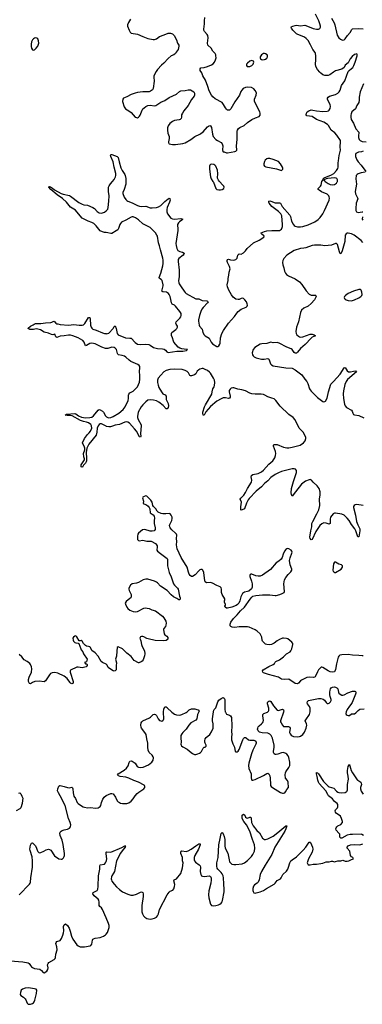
# Model space of a CAD drawing. Header units: inches. Extents: x 1305449 to 1407403, y 744709 to 841554.
# Tile 3 of 114: x 1318368 to 1324835, y 754484 to 773050. Entities that reach past the tile are written whole.
import ezdxf

# ---------------------------------------------------------------- set-up
doc = ezdxf.new("R2010")
doc.units = ezdxf.units.IN
doc.header["$MEASUREMENT"] = 0
for name, color, linetype in [('B3715', 7, 'Continuous'), ('B3716', 7, 'Continuous'), ('B3717', 7, 'Continuous'), ('B3725', 7, 'Continuous'), ('B3726', 7, 'Continuous'), ('B3727', 7, 'Continuous')]:
    doc.layers.add(name, color=color, linetype=linetype)

msp = doc.modelspace()

# ---------------------------------------------------------------- linework, layer by layer
at = {"layer": 'B3715', "color": 6}
for points, elevation in [([(1318361, 756550), (1318551, 756749), (1318566, 756770), (1318573, 756790), (1318579, 756870), (1318611, 757070), (1318611, 757190), (1318603, 757263), (1318565, 757385), (1318562, 757410), (1318572, 757488), (1318590, 757523), (1318610, 757528), (1318630, 757513), (1318665, 757470), (1318685, 757430), (1318697, 757390), (1318710, 757366), (1318730, 757348), (1318750, 757343), (1318770, 757346), (1318825, 757370), (1318870, 757399), (1318910, 757408), (1318930, 757406), (1318955, 757390), (1319027, 757287), (1319110, 757230), (1319150, 757220), (1319170, 757224), (1319195, 757245), (1319210, 757270), (1319215, 757290), (1319216, 757330), (1319190, 757499), (1319170, 757581), (1319131, 757670), (1319128, 757712), (1319135, 757730), (1319150, 757750), (1319170, 757761), (1319205, 757775), (1319270, 757786), (1319310, 757808), (1319328, 757832), (1319333, 757870), (1319324, 757910), (1319288, 757988), (1319224, 758230), (1319135, 758415), (1319098, 758470), (1319080, 758510), (1319089, 758550), (1319110, 758596), (1319124, 758610), (1319130, 758613), (1319210, 758593), (1319270, 758570), (1319310, 758569), (1319350, 758579), (1319368, 758568), (1319373, 758550), (1319375, 758470), (1319390, 758410), (1319422, 758362), (1319454, 758290), (1319470, 758270), (1319495, 758250), (1319564, 758210), (1319590, 758200), (1319648, 758192), (1319714, 758194), (1319790, 758180), (1319850, 758190), (1319885, 758215), (1319897, 758230), (1319913, 758287), (1319938, 758350), (1319962, 758390), (1320000, 758419)], 1100), ([(1318350, 758468), (1318370, 758473), (1318390, 758450), (1318411, 758411), (1318425, 758370), (1318424, 758330), (1318414, 758270), (1318390, 758190), (1318369, 758170), (1318300, 758130)], 1100), ([(1320000, 757322), (1319999, 757330), (1320000, 757339)], 1000), ([(1320000, 756113), (1319931, 756271), (1319910, 756301), (1319879, 756330), (1319867, 756350), (1319869, 756410), (1319861, 756450), (1319847, 756470), (1319772, 756530), (1319749, 756570), (1319755, 756590), (1319819, 756621), (1319830, 756631), (1319843, 756657), (1319852, 756708), (1319856, 756910), (1319883, 757030), (1319878, 757090), (1319888, 757112), (1319968, 757130), (1319990, 757154), (1320000, 757179)], 1000), ([(1318190, 755307), (1318430, 755285), (1318530, 755269), (1318550, 755254), (1318570, 755217), (1318590, 755193), (1318610, 755178), (1318650, 755162), (1318750, 755147), (1318783, 755123), (1318810, 755085), (1318830, 755076), (1318883, 755110), (1318902, 755138), (1318908, 755170), (1318894, 755230), (1318903, 755257), (1318916, 755270), (1319018, 755330), (1319036, 755350), (1319043, 755370), (1319048, 755430), (1319075, 755510), (1319070, 755570), (1319053, 755630), (1319054, 755650), (1319072, 755668), (1319130, 755688), (1319156, 755724), (1319185, 755790), (1319196, 755830), (1319200, 755870), (1319196, 755950), (1319210, 755986), (1319230, 756002), (1319270, 755970), (1319301, 755921), (1319322, 755862), (1319348, 755770), (1319374, 755714), (1319450, 755605), (1319470, 755587), (1319510, 755569), (1319590, 755565), (1319696, 755584), (1319710, 755593), (1319730, 755619), (1319745, 755695), (1319750, 755710), (1319760, 755720), (1319790, 755730), (1319890, 755746), (1319950, 755768), (1319990, 755796), (1320000, 755808)], 1000)]:
    msp.add_lwpolyline(points, dxfattribs=dict(at, elevation=elevation))
at = {"layer": 'B3715', "color": 6, "elevation": 1000}
msp.add_lwpolyline([(1318534, 754794), (1318470, 754790), (1318423, 754770), (1318399, 754750), (1318381, 754710), (1318377, 754670), (1318389, 754650), (1318438, 754618), (1318469, 754589), (1318483, 754570), (1318510, 754508), (1318530, 754490), (1318550, 754484), (1318570, 754486), (1318610, 754498), (1318628, 754512), (1318641, 754530), (1318655, 754565), (1318688, 754690), (1318690, 754750), (1318678, 754770), (1318650, 754779)], close=True, dxfattribs=at)
at = {"layer": 'B3716', "color": 6}
for points, elevation in [([(1320000, 769035), (1319970, 769035), (1319930, 769047), (1319890, 769071), (1319810, 769166), (1319767, 769207), (1319730, 769227), (1319661, 769250), (1319570, 769294), (1319550, 769308), (1319509, 769350), (1319419, 769459), (1319330, 769517), (1319250, 769612), (1319177, 769677), (1319075, 769750), (1318955, 769850), (1318919, 769890), (1318921, 769899), (1318930, 769905), (1318937, 769897), (1318950, 769896), (1318990, 769871), (1319023, 769843), (1319150, 769775), (1319190, 769760), (1319310, 769732), (1319330, 769723), (1319486, 769606), (1319550, 769569), (1319580, 769560), (1319650, 769550), (1319750, 769511), (1319778, 769490), (1319830, 769432), (1319870, 769407), (1319910, 769403), (1319970, 769423), (1320000, 769445)], 1000), ([(1320000, 766852), (1319990, 766852), (1319918, 766878), (1319790, 766938), (1319730, 766951), (1319690, 766945), (1319630, 766905), (1319610, 766902), (1319586, 766970), (1319561, 767001), (1319471, 767051), (1319372, 767092), (1319330, 767101), (1319290, 767104), (1319210, 767086), (1319130, 767081), (1319070, 767059), (1319053, 767073), (1319030, 767122), (1318991, 767109), (1318970, 767113), (1318910, 767142), (1318830, 767160), (1318759, 767199), (1318710, 767217), (1318682, 767218), (1318627, 767207), (1318569, 767209), (1318558, 767210), (1318530, 767228), (1318530, 767234), (1318575, 767270), (1318624, 767296), (1318643, 767310), (1318670, 767320), (1318770, 767324), (1318856, 767336), (1318959, 767341), (1318976, 767344), (1319010, 767366), (1319030, 767356), (1319050, 767327), (1319070, 767315), (1319090, 767315), (1319130, 767304), (1319290, 767289), (1319390, 767300), (1319491, 767291), (1319550, 767291), (1319570, 767297), (1319600, 767320), (1319670, 767432), (1319690, 767433), (1319698, 767410), (1319707, 767290), (1319719, 767250), (1319730, 767233), (1319750, 767217), (1319815, 767195), (1319930, 767143), (1319972, 767132), (1320000, 767130)], 1000), ([(1320000, 765385), (1319910, 765431), (1319890, 765428), (1319870, 765417), (1319847, 765393), (1319829, 765351), (1319827, 765270), (1319810, 765217), (1319676, 765044), (1319638, 764970), (1319623, 764890), (1319623, 764863), (1319632, 764808), (1319631, 764731), (1319624, 764710), (1319610, 764685), (1319572, 764650), (1319552, 764610), (1319545, 764610), (1319530, 764621), (1319526, 764630), (1319530, 764656), (1319590, 764750), (1319590, 764770), (1319578, 764810), (1319574, 764870), (1319599, 764941), (1319600, 764970), (1319584, 765010), (1319560, 765050), (1319557, 765070), (1319590, 765155), (1319650, 765229), (1319682, 765258), (1319708, 765292), (1319728, 765350), (1319725, 765390), (1319710, 765420), (1319670, 765450), (1319630, 765464), (1319570, 765472), (1319517, 765490), (1319360, 765580), (1319330, 765587), (1319265, 765585), (1319229, 765590), (1319250, 765611), (1319410, 765622), (1319430, 765617), (1319481, 765581), (1319534, 765554), (1319610, 765541), (1319693, 765547), (1319730, 765557), (1319761, 765579), (1319850, 765685), (1319870, 765698), (1319890, 765695), (1319930, 765670), (1319950, 765649), (1319990, 765578), (1320000, 765569)], 1000), ([(1320000, 760896), (1319998, 760898), (1319929, 760929), (1319904, 760950), (1319850, 761050), (1319790, 761110), (1319730, 761157), (1319702, 761210), (1319690, 761224), (1319670, 761234), (1319630, 761239), (1319610, 761253), (1319571, 761290), (1319550, 761333), (1319530, 761343), (1319510, 761337), (1319490, 761338), (1319450, 761412), (1319430, 761430), (1319410, 761427), (1319387, 761410), (1319371, 761390), (1319376, 761350), (1319387, 761330), (1319410, 761307), (1319430, 761300), (1319475, 761295), (1319486, 761286), (1319520, 761190), (1319530, 761168), (1319558, 761130), (1319568, 761110), (1319571, 761090), (1319644, 760990), (1319630, 760939), (1319589, 760930), (1319610, 760907), (1319630, 760905), (1319639, 760890), (1319641, 760870), (1319623, 760850), (1319550, 760831), (1319510, 760833), (1319470, 760843), (1319450, 760842), (1319330, 760788), (1319319, 760770), (1319320, 760750), (1319379, 760570), (1319377, 760550), (1319370, 760536), (1319350, 760530), (1319330, 760539), (1319320, 760550), (1319280, 760610), (1319262, 760630), (1319205, 760670), (1319090, 760728), (1319030, 760739), (1318984, 760736), (1318950, 760720), (1318930, 760700), (1318854, 760586), (1318832, 760568), (1318736, 760576), (1318652, 760572), (1318610, 760555), (1318570, 760527), (1318551, 760531), (1318536, 760570), (1318535, 760610), (1318546, 760650), (1318591, 760750), (1318599, 760810), (1318589, 760850), (1318571, 760890), (1318557, 760910), (1318510, 760950), (1318450, 760980), (1318410, 761034), (1318359, 761079)], 1100)]:
    msp.add_lwpolyline(points, dxfattribs=dict(at, elevation=elevation))
at = {"layer": 'B3717', "color": 6, "elevation": 1100}
msp.add_lwpolyline([(1318670, 772707), (1318650, 772703), (1318630, 772691), (1318612, 772670), (1318591, 772630), (1318583, 772590), (1318584, 772544), (1318590, 772510), (1318610, 772483), (1318630, 772475), (1318650, 772482), (1318682, 772510), (1318710, 772550), (1318725, 772590), (1318727, 772610), (1318726, 772650), (1318720, 772670), (1318708, 772688), (1318690, 772701)], close=True, dxfattribs=at)
at = {"layer": 'B3725', "color": 6}
for points, elevation in [([(1320000, 758419), (1320000, 758420), (1320090, 758458), (1320110, 758461), (1320132, 758452), (1320174, 758390), (1320210, 758323), (1320230, 758301), (1320250, 758287), (1320270, 758279), (1320310, 758271), (1320390, 758272), (1320430, 758284), (1320470, 758312), (1320510, 758361), (1320545, 758415), (1320583, 758457), (1320616, 758484), (1320710, 758547), (1320729, 758570), (1320732, 758590), (1320725, 758610), (1320717, 758617), (1320610, 758675), (1320525, 758705), (1320429, 758750), (1320370, 758766), (1320263, 758783), (1320233, 758793), (1320213, 758810), (1320229, 758830), (1320341, 758899), (1320385, 758935), (1320418, 758982), (1320436, 759044), (1320450, 759070), (1320470, 759074), (1320490, 759070), (1320510, 759059), (1320549, 759029), (1320588, 758968), (1320610, 758954), (1320650, 758948), (1320702, 758958), (1320799, 759001), (1320862, 759050), (1320887, 759090), (1320895, 759130), (1320890, 759153), (1320870, 759182), (1320815, 759235), (1320795, 759275), (1320786, 759330), (1320785, 759410), (1320766, 759490), (1320755, 759570), (1320732, 759610), (1320669, 759689), (1320660, 759710), (1320657, 759750), (1320664, 759790), (1320675, 759810), (1320694, 759830), (1320817, 759883), (1320840, 759900), (1320890, 759950), (1320910, 759955), (1320930, 759948), (1320948, 759930), (1320979, 759870), (1321010, 759838), (1321030, 759828), (1321050, 759825), (1321070, 759833), (1321084, 759850), (1321091, 759869), (1321082, 759990), (1321083, 760000)], 1100), ([(1321232, 760000), (1321243, 759990), (1321290, 759957), (1321330, 759941), (1321390, 759937), (1321430, 759947), (1321512, 759988), (1321528, 760000)], 1100), ([(1321750, 760000), (1321726, 759950), (1321713, 759867), (1321695, 759845), (1321600, 759790), (1321558, 759750), (1321510, 759674), (1321448, 759610), (1321430, 759583), (1321412, 759550), (1321407, 759510), (1321416, 759430), (1321410, 759390), (1321413, 759370), (1321421, 759361), (1321450, 759339), (1321530, 759298), (1321604, 759230), (1321630, 759212), (1321670, 759197), (1321690, 759196), (1321730, 759205), (1321762, 759218), (1321781, 759230), (1321797, 759250), (1321830, 759316), (1321850, 759330), (1321870, 759336), (1321886, 759350), (1321889, 759370), (1321868, 759408), (1321862, 759430), (1321861, 759450), (1321870, 759490), (1321890, 759518), (1321955, 759570), (1321990, 759622), (1322017, 759690), (1322020, 759770), (1322007, 759830), (1322006, 759866), (1322028, 760000)], 1100), ([(1322248, 760000), (1322250, 759990), (1322270, 759957), (1322330, 759938), (1322346, 759926), (1322369, 759890), (1322371, 759730), (1322363, 759630), (1322373, 759570), (1322366, 759530), (1322367, 759490), (1322369, 759470), (1322394, 759394), (1322422, 759330), (1322434, 759254), (1322450, 759242), (1322470, 759245), (1322490, 759260), (1322510, 759288), (1322578, 759470), (1322590, 759494), (1322610, 759514), (1322630, 759516), (1322643, 759510), (1322689, 759469), (1322710, 759462), (1322790, 759465), (1322813, 759453), (1322829, 759430), (1322829, 759410), (1322823, 759390), (1322770, 759276), (1322745, 759210), (1322694, 759030), (1322688, 758990), (1322692, 758930), (1322737, 758830), (1322735, 758755), (1322742, 758722), (1322751, 758711), (1322770, 758712), (1322810, 758726), (1322970, 758799), (1323030, 758838), (1323050, 758842), (1323070, 758829), (1323088, 758790), (1323094, 758750), (1323102, 758630), (1323105, 758610), (1323116, 758590), (1323139, 758570), (1323290, 758481), (1323330, 758466), (1323350, 758464), (1323370, 758474), (1323384, 758490), (1323410, 758537), (1323441, 758570), (1323434, 758674), (1323422, 758702), (1323388, 758748), (1323377, 758810), (1323385, 758850), (1323394, 758870), (1323450, 758950), (1323464, 758990), (1323465, 759050), (1323450, 759136), (1323433, 759170), (1323410, 759200), (1323390, 759215), (1323350, 759230), (1323310, 759229), (1323238, 759202), (1323210, 759196), (1323190, 759197), (1323168, 759208), (1323157, 759230), (1323156, 759250), (1323170, 759330), (1323171, 759371), (1323140, 759500), (1323115, 759550), (1323090, 759576), (1323050, 759595), (1322943, 759603), (1322895, 759615), (1322870, 759638), (1322858, 759670), (1322860, 759690), (1322870, 759714), (1322887, 759733), (1322935, 759770), (1322953, 759790), (1322963, 759810), (1322967, 759833), (1322958, 759922), (1322960, 759950), (1322974, 759966), (1323046, 759994), (1323052, 760000)], 1100), ([(1323350, 760000), (1323347, 759990), (1323292, 759830), (1323293, 759810), (1323302, 759790), (1323327, 759747), (1323350, 759725), (1323370, 759720), (1323442, 759722), (1323466, 759710), (1323470, 759690), (1323460, 759610), (1323470, 759582), (1323490, 759557), (1323510, 759545), (1323536, 759536), (1323610, 759527), (1323648, 759532), (1323670, 759541), (1323709, 759570), (1323742, 759618), (1323774, 759690), (1323785, 759750), (1323782, 759770), (1323759, 759830), (1323767, 759850), (1323838, 759950), (1323850, 760000)], 1100), ([(1324530, 760000), (1324526, 759970), (1324531, 759950), (1324550, 759936), (1324570, 759932), (1324590, 759933), (1324630, 759963), (1324690, 759964), (1324710, 759978), (1324730, 760000)], 1100), ([(1324854, 757670), (1324826, 757686), (1324810, 757690), (1324650, 757689), (1324607, 757687), (1324550, 757676), (1324450, 757617), (1324430, 757615), (1324421, 757621), (1324413, 757633), (1324409, 757690), (1324394, 757714), (1324340, 757770), (1324335, 757790), (1324340, 757810), (1324352, 757830), (1324372, 757848), (1324430, 757875), (1324459, 757910), (1324463, 757930), (1324442, 757990), (1324420, 758030), (1324400, 758050), (1324350, 758082), (1324329, 758110), (1324325, 758130), (1324329, 758150), (1324367, 758190), (1324374, 758206), (1324373, 758250), (1324362, 758270), (1324310, 758310), (1324270, 758356), (1324198, 758418), (1324182, 758442), (1324149, 758510), (1324021, 758650), (1324009, 758670), (1323996, 758710), (1323983, 758783), (1323968, 758832), (1323970, 758856), (1323990, 758848), (1324010, 758829), (1324103, 758683), (1324190, 758598), (1324210, 758586), (1324299, 758559), (1324350, 758503), (1324370, 758487), (1324390, 758479), (1324448, 758472), (1324510, 758481), (1324530, 758489), (1324540, 758500), (1324549, 758511), (1324554, 758530), (1324557, 758630), (1324574, 758730), (1324568, 758788), (1324553, 758850), (1324552, 758890), (1324570, 758966), (1324590, 759008), (1324602, 758982), (1324625, 758890), (1324647, 758847), (1324739, 758719), (1324750, 758708), (1324790, 758688), (1324809, 758670), (1324816, 758656), (1324820, 758630), (1324799, 758570), (1324798, 758550), (1324810, 758504), (1324850, 758444)], 1000), ([(1320000, 757339), (1320002, 757350), (1320010, 757361), (1320090, 757354), (1320296, 757444), (1320350, 757474), (1320370, 757470), (1320361, 757459), (1320360, 757450), (1320301, 757379), (1320268, 757332), (1320196, 757190), (1320155, 756990), (1320142, 756958), (1320110, 756910), (1320104, 756890), (1320098, 756850), (1320101, 756830), (1320110, 756809), (1320151, 756750), (1320197, 756697), (1320250, 756648), (1320310, 756606), (1320410, 756562), (1320465, 756545), (1320510, 756544), (1320570, 756560), (1320650, 756601), (1320670, 756606), (1320690, 756592), (1320699, 756570), (1320702, 756518), (1320676, 756350), (1320671, 756290), (1320676, 756230), (1320685, 756190), (1320706, 756150), (1320730, 756126), (1320770, 756104), (1320830, 756091), (1320870, 756093), (1320912, 756108), (1320950, 756130), (1320970, 756155), (1320987, 756193), (1321008, 756272), (1321150, 756548), (1321190, 756600), (1321210, 756615), (1321261, 756639), (1321278, 756662), (1321293, 756707), (1321297, 756743), (1321280, 756810), (1321287, 756830), (1321330, 756853), (1321410, 756950), (1321441, 757059), (1321453, 757150), (1321441, 757190), (1321444, 757250), (1321412, 757330), (1321410, 757350), (1321417, 757370), (1321430, 757381), (1321510, 757368), (1321550, 757380), (1321602, 757410), (1321690, 757474), (1321750, 757509), (1321773, 757513), (1321775, 757490), (1321742, 757410), (1321676, 757290), (1321663, 757250), (1321661, 757210), (1321668, 757188), (1321685, 757165), (1321757, 757117), (1321776, 757095), (1321781, 757070), (1321773, 756990), (1321789, 756929), (1321801, 756910), (1321820, 756900), (1321850, 756896), (1321950, 756907), (1321970, 756895), (1321981, 756870), (1321985, 756830), (1321978, 756770), (1321939, 756621), (1321932, 756550), (1321936, 756490), (1321968, 756370), (1321990, 756347), (1322030, 756340), (1322073, 756347), (1322119, 756361), (1322147, 756373), (1322170, 756390), (1322190, 756419), (1322198, 756442), (1322227, 756607), (1322229, 756650), (1322219, 756759), (1322215, 756870), (1322207, 756910), (1322190, 756944), (1322170, 756970), (1322108, 757030), (1322094, 757054), (1322087, 757090), (1322092, 757150), (1322115, 757255), (1322118, 757370), (1322130, 757490), (1322150, 757612), (1322173, 757707), (1322190, 757724), (1322210, 757700), (1322229, 757650), (1322239, 757590), (1322240, 757470), (1322248, 757430), (1322297, 757337), (1322319, 757210), (1322330, 757172), (1322346, 757150), (1322370, 757130), (1322410, 757118), (1322450, 757119), (1322566, 757134), (1322610, 757151), (1322670, 757193), (1322744, 757270), (1322771, 757310), (1322797, 757370), (1322805, 757430), (1322801, 757490), (1322762, 757590), (1322715, 757750), (1322650, 757867), (1322596, 757930), (1322570, 757990), (1322566, 758030), (1322569, 758051), (1322590, 758067), (1322615, 758050), (1322633, 758013), (1322650, 757998), (1322670, 757996), (1322710, 758011), (1322730, 758010), (1322737, 757990), (1322745, 757910), (1322774, 757850), (1322843, 757763), (1322897, 757717), (1322950, 757618), (1322970, 757602), (1322990, 757595), (1323010, 757595), (1323054, 757606), (1323150, 757653), (1323239, 757721), (1323390, 757852), (1323410, 757850), (1323392, 757790), (1323370, 757750), (1323185, 757450), (1323129, 757310), (1323001, 757110), (1322934, 756990), (1322910, 756930), (1322887, 756830), (1322871, 756790), (1322850, 756767), (1322803, 756737), (1322782, 756710), (1322769, 756670), (1322767, 756630), (1322772, 756610), (1322790, 756589), (1322810, 756583), (1322830, 756586), (1322910, 756605), (1322970, 756628), (1323029, 756671), (1323168, 756750), (1323191, 756770), (1323230, 756819), (1323289, 756850), (1323305, 756870), (1323332, 756930), (1323403, 756997), (1323427, 757030), (1323444, 757070), (1323466, 757154), (1323487, 757190), (1323509, 757211), (1323590, 757265), (1323718, 757390), (1323771, 757450), (1323830, 757539), (1323850, 757543), (1323855, 757535), (1323896, 757450), (1323903, 757410), (1323886, 757350), (1323821, 757230), (1323806, 757190), (1323796, 757150), (1323798, 757138), (1323804, 757124), (1323815, 757115), (1323850, 757112), (1323910, 757125), (1323970, 757127), (1324050, 757137), (1324090, 757145), (1324150, 757170), (1324210, 757172), (1324250, 757183), (1324270, 757183), (1324310, 757173), (1324330, 757175), (1324370, 757189), (1324429, 757191), (1324470, 757205), (1324510, 757185), (1324550, 757183), (1324579, 757190), (1324630, 757216), (1324671, 757229), (1324655, 757250), (1324628, 757268), (1324613, 757290), (1324596, 757370), (1324551, 757430), (1324550, 757450), (1324567, 757473), (1324610, 757491), (1324690, 757496), (1324790, 757491), (1324844, 757510)], 1000), ([(1320000, 757179), (1320006, 757194), (1320014, 757230), (1320000, 757322)], 1000), ([(1320000, 755808), (1320024, 755836), (1320060, 755930), (1320057, 755970), (1320045, 756010), (1320000, 756113)], 1000)]:
    msp.add_lwpolyline(points, dxfattribs=dict(at, elevation=elevation))
at = {"layer": 'B3726', "color": 6}
for points, elevation in [([(1320000, 769445), (1320010, 769452), (1320030, 769480), (1320041, 769510), (1320054, 769630), (1320056, 769730), (1320042, 769810), (1320047, 769893), (1320060, 769920), (1320084, 769956), (1320120, 770000)], 1000), ([(1320370, 770000), (1320370, 769950), (1320339, 769850), (1320312, 769790), (1320315, 769770), (1320343, 769703), (1320370, 769659), (1320390, 769639), (1320410, 769627), (1320490, 769599), (1320590, 769547), (1320630, 769532), (1320670, 769530), (1320750, 769537), (1320830, 769504), (1320870, 769502), (1320950, 769508), (1320990, 769520), (1321031, 769549), (1321110, 769625), (1321170, 769674), (1321190, 769687), (1321200, 769680), (1321205, 769670), (1321206, 769650), (1321197, 769610), (1321154, 769506), (1321146, 769474), (1321147, 769430), (1321158, 769390), (1321224, 769310), (1321250, 769292), (1321290, 769288), (1321410, 769299), (1321430, 769298), (1321446, 769290), (1321431, 769270), (1321383, 769237), (1321363, 769217), (1321347, 769190), (1321345, 769170), (1321355, 769110), (1321354, 769074), (1321316, 768830), (1321320, 768790), (1321335, 768735), (1321356, 768696), (1321390, 768676), (1321444, 768664), (1321472, 768650), (1321469, 768630), (1321451, 768610), (1321375, 768550), (1321361, 768530), (1321360, 768490), (1321379, 768330), (1321378, 768210), (1321365, 768125), (1321369, 768089), (1321376, 768070), (1321416, 768016), (1321470, 767931), (1321490, 767904), (1321510, 767887), (1321690, 767788), (1321750, 767788), (1321810, 767756), (1321898, 767750), (1321910, 767745), (1321924, 767730), (1321913, 767710), (1321830, 767626), (1321807, 767590), (1321790, 767550), (1321764, 767470), (1321745, 767390), (1321744, 767364), (1321753, 767290), (1321761, 767270), (1321814, 767214), (1321826, 767150), (1321848, 767110), (1321870, 767090), (1321942, 767042), (1321985, 766970), (1322010, 766941), (1322090, 766886), (1322110, 766886), (1322130, 766901), (1322146, 766930), (1322151, 766950), (1322157, 767050), (1322182, 767130), (1322216, 767190), (1322312, 767328), (1322424, 767455), (1322465, 767515), (1322493, 767547), (1322551, 767589), (1322642, 767630), (1322659, 767650), (1322666, 767670), (1322664, 767690), (1322647, 767730), (1322616, 767770), (1322590, 767791), (1322570, 767797), (1322550, 767795), (1322510, 767776), (1322490, 767772), (1322450, 767782), (1322420, 767800), (1322399, 767819), (1322364, 767864), (1322313, 767950), (1322290, 768010), (1322285, 768050), (1322303, 768130), (1322304, 768170), (1322316, 768230), (1322321, 768290), (1322340, 768350), (1322330, 768399), (1322290, 768470), (1322284, 768490), (1322282, 768510), (1322289, 768530), (1322310, 768532), (1322350, 768523), (1322410, 768516), (1322430, 768520), (1322450, 768531), (1322470, 768554), (1322487, 768610), (1322496, 768624), (1322510, 768633), (1322550, 768631), (1322590, 768652), (1322629, 768690), (1322662, 768738), (1322780, 768840), (1322888, 768890), (1322974, 768950), (1322980, 768970), (1322929, 769010), (1322924, 769030), (1322928, 769032), (1322990, 769057), (1323033, 769067), (1323130, 769076), (1323230, 769074), (1323270, 769078), (1323292, 769088), (1323310, 769102), (1323325, 769130), (1323330, 769150), (1323330, 769190), (1323313, 769350), (1323300, 769390), (1323255, 769435), (1323150, 769507), (1323124, 769530), (1323077, 769590), (1323068, 769610), (1323072, 769628), (1323088, 769632), (1323110, 769630), (1323190, 769598), (1323210, 769595), (1323270, 769599), (1323290, 769589), (1323324, 769530), (1323465, 769365), (1323478, 769338), (1323498, 769250), (1323530, 769192), (1323550, 769170), (1323570, 769157), (1323610, 769145), (1323670, 769144), (1323710, 769151), (1323810, 769185), (1323940, 769240), (1323999, 769281), (1324039, 769321), (1324089, 769390), (1324123, 769450), (1324212, 769650), (1324216, 769684), (1324211, 769710), (1324201, 769730), (1324170, 769759), (1324067, 769807), (1324018, 769838), (1324004, 769850), (1324004, 769870), (1324045, 769910), (1324058, 769930), (1324070, 770000)], 1000), ([(1322015, 770000), (1322025, 769985), (1322070, 769864), (1322090, 769849), (1322130, 769842), (1322159, 769841), (1322190, 769848), (1322219, 769870), (1322227, 769890), (1322220, 769910), (1322205, 769930), (1322142, 770000)], 1100), ([(1324135, 770000), (1324190, 769963), (1324230, 769942), (1324270, 769934), (1324310, 769942), (1324350, 769969), (1324362, 769990), (1324364, 770000)], 1000), ([(1324718, 770000), (1324722, 769950), (1324700, 769810), (1324706, 769766), (1324743, 769690), (1324747, 769670), (1324721, 769590), (1324712, 769490), (1324714, 769454), (1324727, 769427), (1324755, 769415), (1324830, 769430), (1324844, 769424)], 1000), ([(1320000, 767130), (1320010, 767129), (1320050, 767141), (1320130, 767230), (1320150, 767267), (1320170, 767279), (1320190, 767230), (1320207, 767130), (1320224, 767110), (1320368, 767050), (1320450, 767048), (1320470, 767042), (1320550, 766961), (1320590, 766933), (1320650, 766925), (1320752, 766932), (1320804, 766924), (1320830, 766914), (1320892, 766872), (1320921, 766861), (1320970, 766849), (1321062, 766842), (1321095, 766835), (1321118, 766818), (1321145, 766785), (1321170, 766777), (1321337, 766797), (1321450, 766797), (1321516, 766810), (1321520, 766820), (1321534, 766830), (1321470, 766835), (1321430, 766844), (1321390, 766857), (1321358, 766878), (1321279, 766970), (1321270, 766990), (1321255, 767050), (1321234, 767094), (1321232, 767130), (1321243, 767150), (1321267, 767173), (1321318, 767210), (1321337, 767230), (1321348, 767250), (1321349, 767270), (1321324, 767310), (1321316, 767330), (1321322, 767350), (1321334, 767366), (1321390, 767419), (1321410, 767450), (1321415, 767470), (1321413, 767507), (1321393, 767550), (1321310, 767651), (1321290, 767667), (1321246, 767686), (1321237, 767697), (1321231, 767711), (1321224, 767776), (1321210, 767828), (1321190, 767870), (1321174, 767890), (1321142, 767910), (1321070, 767920), (1321050, 767930), (1321076, 768030), (1321075, 768050), (1321056, 768130), (1321037, 768150), (1321007, 768170), (1321002, 768190), (1321032, 768270), (1321072, 768408), (1321078, 768450), (1321076, 768516), (1321071, 768551), (1321025, 768710), (1321009, 768789), (1320990, 768841), (1320967, 768970), (1320959, 768990), (1320929, 769030), (1320874, 769090), (1320830, 769130), (1320770, 769165), (1320690, 769198), (1320610, 769278), (1320554, 769314), (1320510, 769333), (1320490, 769335), (1320470, 769329), (1320373, 769267), (1320290, 769230), (1320270, 769210), (1320258, 769190), (1320232, 769110), (1320219, 769090), (1320192, 769068), (1320110, 769017), (1320090, 769018), (1320030, 769034), (1320000, 769035)], 1000), ([(1324837, 769330), (1324833, 769290), (1324842, 769270)], 1000), ([(1324845, 768850), (1324810, 768887), (1324681, 768990), (1324630, 769012), (1324570, 769023), (1324550, 769022), (1324530, 769015), (1324510, 768990), (1324502, 768870), (1324456, 768690), (1324430, 768638), (1324410, 768650), (1324402, 768670), (1324368, 768808), (1324350, 768829), (1324330, 768830), (1324250, 768801), (1324130, 768784), (1324050, 768799), (1323930, 768799), (1323890, 768794), (1323770, 768751), (1323730, 768742), (1323670, 768737), (1323550, 768700), (1323412, 768610), (1323356, 768550), (1323337, 768510), (1323329, 768470), (1323332, 768430), (1323355, 768370), (1323366, 768310), (1323388, 768268), (1323405, 768245), (1323439, 768219), (1323565, 768165), (1323650, 768106), (1323696, 768056), (1323775, 767935), (1323830, 767875), (1323870, 767858), (1323930, 767857), (1323953, 767853), (1323957, 767850), (1323961, 767830), (1323934, 767770), (1323870, 767697), (1323810, 767651), (1323730, 767609), (1323685, 767570), (1323669, 767531), (1323630, 767355), (1323593, 767250), (1323581, 767170), (1323584, 767130), (1323596, 767110), (1323630, 767080), (1323650, 767067), (1323670, 767062), (1323710, 767068), (1323850, 767120), (1323890, 767120), (1323910, 767116), (1323926, 767110), (1323953, 767090), (1323890, 767062), (1323870, 767047), (1323756, 766924), (1323665, 766850), (1323610, 766779), (1323590, 766761), (1323570, 766761), (1323550, 766777), (1323510, 766830), (1323490, 766846), (1323410, 766875), (1323266, 766950), (1323230, 766961), (1323150, 766958), (1323110, 766967), (1323090, 766966), (1323030, 766943), (1322941, 766939), (1322910, 766932), (1322807, 766870), (1322774, 766830), (1322757, 766770), (1322761, 766730), (1322773, 766710), (1322796, 766690), (1322830, 766675), (1322930, 766649), (1322982, 766650), (1323050, 766661), (1323057, 766657), (1323069, 766649), (1323076, 766636), (1323102, 766562), (1323121, 766541), (1323150, 766526), (1323390, 766483), (1323510, 766478), (1323570, 766450), (1323691, 766351), (1323748, 766270), (1323786, 766226), (1323806, 766190), (1323840, 766090), (1323850, 766069), (1323870, 766044), (1323930, 765981), (1323990, 765929), (1324090, 765852), (1324110, 765846), (1324130, 765850), (1324140, 765860), (1324169, 765911), (1324197, 766030), (1324241, 766179), (1324250, 766192), (1324290, 766225), (1324417, 766363), (1324490, 766483), (1324510, 766491), (1324548, 766428), (1324571, 766411), (1324610, 766410), (1324670, 766424), (1324710, 766428), (1324720, 766420), (1324724, 766410), (1324556, 766264), (1324530, 766230), (1324504, 766170), (1324480, 766050), (1324476, 765996), (1324479, 765910), (1324501, 765801), (1324514, 765770), (1324539, 765739), (1324630, 765690), (1324643, 765670), (1324655, 765630), (1324670, 765607), (1324690, 765600), (1324770, 765584), (1324864, 765544)], 1000), ([(1320000, 765569), (1320010, 765560), (1320030, 765549), (1320050, 765545), (1320090, 765549), (1320130, 765565), (1320238, 765630), (1320321, 765699), (1320357, 765750), (1320414, 765870), (1320420, 765910), (1320421, 765970), (1320428, 765992), (1320447, 766013), (1320510, 766045), (1320550, 766081), (1320589, 766130), (1320611, 766170), (1320627, 766213), (1320635, 766270), (1320635, 766350), (1320628, 766412), (1320637, 766490), (1320633, 766510), (1320621, 766530), (1320600, 766550), (1320466, 766606), (1320433, 766630), (1320370, 766689), (1320345, 766705), (1320301, 766721), (1320233, 766733), (1320221, 766741), (1320213, 766753), (1320205, 766805), (1320195, 766830), (1320170, 766857), (1320149, 766869), (1320110, 766874), (1320030, 766850), (1320000, 766852)], 1000), ([(1324848, 763888), (1324730, 763907), (1324698, 763902), (1324678, 763890), (1324669, 763870), (1324671, 763850), (1324707, 763710), (1324727, 763587), (1324748, 763528), (1324790, 763450), (1324790, 763410), (1324770, 763301), (1324750, 763300), (1324715, 763415), (1324692, 763452), (1324629, 763529), (1324584, 763610), (1324550, 763650), (1324490, 763705), (1324450, 763726), (1324330, 763746), (1324310, 763743), (1324284, 763730), (1324257, 763703), (1324237, 763670), (1324225, 763630), (1324227, 763553), (1324218, 763542), (1324210, 763539), (1324190, 763542), (1324150, 763555), (1324110, 763560), (1324070, 763544), (1324034, 763510), (1323959, 763401), (1323890, 763247), (1323870, 763244), (1323852, 763270), (1323847, 763293), (1323863, 763410), (1323880, 763490), (1323884, 763550), (1323900, 763590), (1323978, 763730), (1324015, 763810), (1324030, 763890), (1324026, 764010), (1324041, 764090), (1324041, 764150), (1324019, 764210), (1323982, 764262), (1323910, 764330), (1323875, 764370), (1323850, 764378), (1323830, 764376), (1323763, 764350), (1323690, 764290), (1323571, 764150), (1323510, 764063), (1323498, 764098), (1323494, 764130), (1323501, 764210), (1323535, 764345), (1323595, 764510), (1323592, 764550), (1323572, 764572), (1323550, 764579), (1323510, 764580), (1323310, 764533), (1323250, 764508), (1323190, 764472), (1323110, 764416), (1323050, 764353), (1322990, 764304), (1322930, 764244), (1322830, 764163), (1322699, 764021), (1322681, 763999), (1322646, 763934), (1322614, 763826), (1322568, 763808), (1322550, 763804), (1322543, 763810), (1322543, 763863), (1322553, 763950), (1322528, 764010), (1322542, 764030), (1322570, 764052), (1322597, 764083), (1322628, 764132), (1322666, 764210), (1322742, 764330), (1322749, 764370), (1322738, 764430), (1322743, 764457), (1322768, 764472), (1322870, 764491), (1322930, 764523), (1322970, 764558), (1323071, 764669), (1323145, 764735), (1323181, 764790), (1323197, 764830), (1323200, 764870), (1323194, 764910), (1323161, 765010), (1323157, 765030), (1323163, 765037), (1323198, 765042), (1323230, 765039), (1323350, 764990), (1323410, 764977), (1323450, 764979), (1323510, 764990), (1323664, 765030), (1323727, 765073), (1323758, 765110), (1323768, 765152), (1323766, 765174), (1323750, 765219), (1323717, 765270), (1323646, 765346), (1323570, 765504), (1323530, 765549), (1323450, 765605), (1323284, 765764), (1323204, 765870), (1323170, 765899), (1323130, 765916), (1323050, 765937), (1322995, 765970), (1322970, 765980), (1322928, 765988), (1322810, 765989), (1322750, 765998), (1322710, 766009), (1322630, 766049), (1322563, 766070), (1322486, 766086), (1322409, 766111), (1322389, 766111), (1322360, 766100), (1322338, 766082), (1322324, 766056), (1322321, 766030), (1322342, 765950), (1322341, 765930), (1322330, 765914), (1322310, 765908), (1322250, 765923), (1322210, 765921), (1322170, 765904), (1322090, 765855), (1321970, 765758), (1321882, 765658), (1321850, 765595), (1321830, 765596), (1321822, 765630), (1321824, 765650), (1321856, 765750), (1321873, 765790), (1321993, 765990), (1322004, 766030), (1322011, 766089), (1322038, 766130), (1322045, 766150), (1322050, 766210), (1322043, 766250), (1322026, 766290), (1321970, 766382), (1321950, 766406), (1321910, 766436), (1321870, 766457), (1321830, 766470), (1321810, 766471), (1321770, 766462), (1321747, 766450), (1321717, 766423), (1321690, 766370), (1321666, 766354), (1321610, 766335), (1321590, 766336), (1321582, 766342), (1321556, 766390), (1321530, 766418), (1321490, 766438), (1321434, 766454), (1321290, 766462), (1321205, 766455), (1321130, 766435), (1321092, 766410), (1321033, 766350), (1320985, 766290), (1320970, 766250), (1320971, 766210), (1320980, 766160), (1320995, 766115), (1321042, 766030), (1321070, 765998), (1321116, 765976), (1321130, 765953), (1321135, 765890), (1321170, 765810), (1321177, 765770), (1321170, 765737), (1321150, 765710), (1321130, 765712), (1321074, 765774), (1320996, 765836), (1320950, 765861), (1320895, 765875), (1320830, 765882), (1320790, 765874), (1320750, 765845), (1320690, 765790), (1320659, 765750), (1320605, 765650), (1320589, 765570), (1320590, 765550), (1320603, 765510), (1320659, 765410), (1320664, 765390), (1320651, 765250), (1320656, 765190), (1320650, 765176), (1320630, 765183), (1320574, 765290), (1320538, 765338), (1320440, 765440), (1320410, 765461), (1320390, 765468), (1320350, 765464), (1320250, 765420), (1320170, 765404), (1320117, 765383), (1320085, 765375), (1320050, 765374), (1320010, 765380), (1320000, 765385)], 1000), ([(1324850, 761057), (1324830, 761052), (1324770, 761063), (1324650, 761066), (1324570, 761079), (1324450, 761077), (1324412, 761068), (1324391, 761050), (1324381, 761030), (1324350, 760904), (1324330, 760795), (1324307, 760753), (1324274, 760746), (1324230, 760751), (1324190, 760770), (1324090, 760837), (1324070, 760842), (1324061, 760839), (1324030, 760819), (1324007, 760793), (1323986, 760754), (1323953, 760670), (1323943, 760657), (1323930, 760650), (1323912, 760648), (1323830, 760654), (1323790, 760649), (1323690, 760599), (1323670, 760584), (1323630, 760540), (1323610, 760530), (1323570, 760535), (1323450, 760617), (1323370, 760612), (1323310, 760618), (1323250, 760651), (1323062, 760702), (1322970, 760737), (1322957, 760750), (1322953, 760770), (1322966, 760794), (1323068, 760852), (1323155, 760890), (1323176, 760910), (1323190, 760936), (1323204, 760950), (1323270, 760982), (1323350, 761035), (1323407, 761093), (1323472, 761130), (1323488, 761150), (1323506, 761190), (1323525, 761270), (1323521, 761290), (1323507, 761310), (1323430, 761374), (1323405, 761385), (1323350, 761390), (1323330, 761388), (1323270, 761366), (1323230, 761341), (1323170, 761292), (1323121, 761270), (1323078, 761262), (1323030, 761268), (1323010, 761277), (1322950, 761330), (1322943, 761350), (1322936, 761410), (1322904, 761470), (1322850, 761519), (1322810, 761546), (1322698, 761598), (1322670, 761605), (1322510, 761600), (1322431, 761591), (1322377, 761597), (1322354, 761610), (1322343, 761623), (1322341, 761650), (1322355, 761690), (1322402, 761758), (1322475, 761830), (1322536, 761904), (1322609, 761970), (1322716, 762124), (1322750, 762164), (1322770, 762179), (1322825, 762195), (1322950, 762207), (1323090, 762205), (1323190, 762190), (1323210, 762192), (1323277, 762210), (1323325, 762230), (1323357, 762250), (1323369, 762271), (1323354, 762410), (1323358, 762450), (1323369, 762491), (1323390, 762530), (1323433, 762587), (1323484, 762636), (1323502, 762670), (1323502, 762690), (1323474, 762774), (1323463, 762850), (1323476, 762904), (1323506, 762990), (1323508, 763010), (1323505, 763030), (1323489, 763050), (1323450, 763073), (1323430, 763077), (1323410, 763074), (1323390, 763061), (1323366, 763030), (1323340, 762970), (1323321, 762910), (1323301, 762879), (1323261, 762839), (1323207, 762810), (1323100, 762680), (1322950, 762575), (1322910, 762560), (1322870, 762558), (1322825, 762565), (1322750, 762594), (1322730, 762596), (1322718, 762590), (1322711, 762570), (1322711, 762550), (1322744, 762464), (1322756, 762410), (1322755, 762350), (1322741, 762319), (1322690, 762276), (1322670, 762268), (1322610, 762257), (1322575, 762230), (1322541, 762170), (1322524, 762090), (1322504, 762050), (1322477, 762023), (1322453, 762007), (1322370, 761971), (1322292, 761952), (1322270, 761956), (1322245, 761970), (1322243, 761990), (1322252, 762008), (1322254, 762026), (1322236, 762070), (1322234, 762090), (1322241, 762110), (1322238, 762130), (1322188, 762210), (1322179, 762250), (1322178, 762310), (1322170, 762338), (1322150, 762357), (1322090, 762383), (1322010, 762427), (1321970, 762435), (1321894, 762434), (1321870, 762450), (1321862, 762470), (1321845, 762625), (1321827, 762670), (1321810, 762682), (1321790, 762681), (1321770, 762674), (1321750, 762658), (1321680, 762580), (1321630, 762550), (1321610, 762550), (1321584, 762570), (1321570, 762592), (1321557, 762630), (1321531, 762730), (1321415, 762910), (1321341, 763070), (1321329, 763150), (1321335, 763210), (1321330, 763270), (1321333, 763330), (1321328, 763350), (1321312, 763370), (1321243, 763430), (1321210, 763470), (1321201, 763490), (1321197, 763510), (1321200, 763530), (1321240, 763610), (1321246, 763646), (1321245, 763670), (1321230, 763709), (1321210, 763735), (1321190, 763742), (1321129, 763731), (1321070, 763731), (1321038, 763738), (1320983, 763763), (1320964, 763784), (1320936, 763830), (1320891, 763871), (1320882, 763890), (1320867, 763950), (1320841, 763990), (1320789, 764050), (1320770, 764067), (1320750, 764074), (1320719, 764061), (1320695, 764045), (1320688, 764032), (1320704, 763970), (1320702, 763930), (1320710, 763922), (1320762, 763901), (1320795, 763875), (1320813, 763853), (1320824, 763830), (1320832, 763752), (1320890, 763712), (1320905, 763690), (1320913, 763650), (1320906, 763610), (1320909, 763551), (1320927, 763470), (1320925, 763435), (1320905, 763410), (1320870, 763403), (1320828, 763408), (1320730, 763436), (1320688, 763430), (1320613, 763370), (1320600, 763350), (1320590, 763310), (1320592, 763250), (1320608, 763228), (1320625, 763225), (1320690, 763235), (1320770, 763220), (1320850, 763220), (1320930, 763172), (1320953, 763150), (1320960, 763130), (1320964, 763110), (1320959, 763050), (1320971, 763030), (1321023, 762983), (1321150, 762890), (1321156, 762870), (1321155, 762750), (1321189, 762629), (1321226, 762546), (1321270, 762415), (1321290, 762387), (1321347, 762330), (1321357, 762310), (1321383, 762183), (1321396, 762150), (1321396, 762130), (1321390, 762109), (1321370, 762110), (1321337, 762137), (1321310, 762146), (1321272, 762170), (1321230, 762205), (1321150, 762288), (1321029, 762369), (1320971, 762431), (1320950, 762446), (1320910, 762463), (1320790, 762499), (1320750, 762502), (1320701, 762490), (1320610, 762436), (1320570, 762423), (1320490, 762411), (1320460, 762390), (1320430, 762330), (1320427, 762310), (1320432, 762290), (1320473, 762210), (1320475, 762170), (1320465, 762150), (1320450, 762135), (1320380, 762080), (1320362, 762050), (1320363, 762030), (1320390, 761970), (1320410, 761945), (1320450, 761916), (1320510, 761890), (1320550, 761885), (1320590, 761890), (1320710, 761953), (1320750, 761960), (1320777, 761957), (1320810, 761949), (1320864, 761924), (1320930, 761903), (1321063, 761803), (1321091, 761771), (1321125, 761710), (1321130, 761670), (1321127, 761633), (1321119, 761610), (1321088, 761572), (1321084, 761550), (1321097, 761470), (1321110, 761452), (1321145, 761425), (1321162, 761402), (1321166, 761390), (1321163, 761370), (1321157, 761363), (1321133, 761347), (1321090, 761339), (1320926, 761346), (1320794, 761374), (1320765, 761385), (1320710, 761415), (1320690, 761421), (1320670, 761420), (1320649, 761411), (1320639, 761390), (1320657, 761337), (1320667, 761270), (1320682, 761230), (1320726, 761150), (1320732, 761090), (1320725, 761055), (1320698, 760982), (1320683, 760957), (1320661, 760940), (1320618, 760922), (1320610, 760921), (1320530, 760966), (1320470, 761040), (1320388, 761108), (1320330, 761171), (1320310, 761186), (1320230, 761224), (1320210, 761215), (1320199, 761141), (1320194, 761050), (1320178, 760990), (1320196, 760924), (1320190, 760870), (1320192, 760810), (1320188, 760790), (1320172, 760770), (1320150, 760765), (1320130, 760770), (1320046, 760826), (1320037, 760837), (1320017, 760877), (1320000, 760896)], 1100), ([(1323850, 760000), (1323852, 760010), (1323848, 760070), (1323837, 760097), (1323801, 760150), (1323795, 760170), (1323803, 760197), (1323819, 760210), (1323850, 760220), (1324010, 760250), (1324050, 760253), (1324097, 760237), (1324119, 760219), (1324150, 760175), (1324170, 760159), (1324190, 760155), (1324210, 760163), (1324236, 760190), (1324246, 760214), (1324247, 760230), (1324226, 760286), (1324221, 760321), (1324222, 760370), (1324229, 760410), (1324236, 760430), (1324249, 760451), (1324275, 760465), (1324310, 760470), (1324330, 760466), (1324354, 760454), (1324372, 760430), (1324384, 760370), (1324394, 760354), (1324419, 760330), (1324450, 760314), (1324470, 760312), (1324490, 760317), (1324563, 760357), (1324651, 760391), (1324691, 760391), (1324704, 760384), (1324713, 760373), (1324714, 760354), (1324708, 760330), (1324646, 760174), (1324621, 760139), (1324590, 760108), (1324550, 760046), (1324530, 760001), (1324530, 760000)], 1100), ([(1322028, 760000), (1322032, 760028), (1322039, 760041), (1322070, 760076), (1322110, 760188), (1322130, 760222), (1322170, 760253), (1322210, 760271), (1322230, 760257), (1322239, 760230), (1322239, 760050), (1322248, 760000)], 1100), ([(1321083, 760000), (1321091, 760049), (1321110, 760091), (1321130, 760094), (1321150, 760082), (1321158, 760070), (1321232, 760000)], 1100), ([(1323052, 760000), (1323062, 760010), (1323070, 760027), (1323069, 760070), (1323045, 760150), (1323045, 760170), (1323052, 760188), (1323070, 760201), (1323090, 760204), (1323110, 760193), (1323158, 760110), (1323230, 760032), (1323250, 760027), (1323330, 760047), (1323350, 760037), (1323353, 760013), (1323350, 760000)], 1100), ([(1321528, 760000), (1321570, 760034), (1321610, 760055), (1321673, 760053), (1321710, 760046), (1321736, 760036), (1321754, 760010), (1321750, 760000)], 1100), ([(1324730, 760000), (1324754, 760026), (1324790, 760049), (1324870, 760057)], 1100)]:
    msp.add_lwpolyline(points, dxfattribs=dict(at, elevation=elevation))
at = {"layer": 'B3726', "color": 6, "elevation": 1100}
for points in [[(1324790, 767964), (1324770, 767961), (1324670, 767933), (1324570, 767888), (1324515, 767850), (1324498, 767830), (1324490, 767810), (1324498, 767790), (1324510, 767779), (1324530, 767767), (1324570, 767754), (1324630, 767750), (1324690, 767766), (1324770, 767804), (1324807, 767830), (1324825, 767850), (1324832, 767870), (1324827, 767910), (1324812, 767952), (1324800, 767960)], [(1324310, 762824), (1324290, 762790), (1324281, 762670), (1324287, 762647), (1324296, 762636), (1324310, 762627), (1324330, 762627), (1324435, 762690), (1324458, 762730), (1324459, 762750), (1324439, 762770), (1324390, 762784), (1324330, 762820)]]:
    msp.add_lwpolyline(points, close=True, dxfattribs=at)
at = {"layer": 'B3727', "color": 6}
for points, elevation in [([(1320461, 773059), (1320420, 773000), (1320403, 772950), (1320405, 772930), (1320435, 772855), (1320455, 772815), (1320475, 772795), (1320590, 772779), (1320690, 772734), (1320790, 772697), (1320890, 772675), (1320910, 772676), (1320953, 772690), (1321009, 772731), (1321093, 772767), (1321170, 772793), (1321215, 772795), (1321250, 772782), (1321283, 772750), (1321329, 772669), (1321347, 772607), (1321372, 772570), (1321374, 772550), (1321360, 772490), (1321324, 772436), (1321312, 772410), (1321278, 772390), (1321227, 772370), (1321170, 772321), (1321089, 772231), (1321045, 772195), (1320968, 772112), (1320944, 772076), (1320901, 771990), (1320899, 771950), (1320909, 771910), (1320909, 771890), (1320886, 771754), (1320874, 771730), (1320839, 771701), (1320810, 771691), (1320690, 771689), (1320590, 771676), (1320550, 771665), (1320470, 771637), (1320390, 771595), (1320330, 771570), (1320312, 771550), (1320306, 771510), (1320338, 771410), (1320364, 771370), (1320430, 771332), (1320470, 771302), (1320550, 771214), (1320570, 771203), (1320590, 771202), (1320610, 771210), (1320630, 771229), (1320644, 771250), (1320679, 771341), (1320695, 771370), (1320715, 771390), (1320750, 771414), (1320790, 771431), (1320830, 771439), (1320910, 771428), (1320936, 771430), (1321030, 771492), (1321110, 771529), (1321190, 771586), (1321330, 771644), (1321385, 771695), (1321410, 771709), (1321490, 771713), (1321550, 771729), (1321590, 771728), (1321653, 771690), (1321667, 771667), (1321670, 771629), (1321662, 771610), (1321610, 771547), (1321549, 771430), (1321467, 771333), (1321439, 771290), (1321425, 771255), (1321422, 771210), (1321415, 771190), (1321395, 771170), (1321377, 771163), (1321290, 771149), (1321250, 771131), (1321200, 771090), (1321170, 771046), (1321158, 771010), (1321155, 770970), (1321167, 770910), (1321189, 770850), (1321189, 770811), (1321177, 770750), (1321176, 770730), (1321181, 770721), (1321191, 770710), (1321221, 770701), (1321255, 770695), (1321310, 770694), (1321450, 770716), (1321492, 770730), (1321597, 770790), (1321672, 770850), (1321770, 770889), (1321790, 770901), (1321830, 770938), (1321910, 771027), (1321930, 771045), (1321954, 771054), (1321970, 771050), (1321990, 771019), (1322005, 770890), (1322021, 770850), (1322071, 770791), (1322101, 770770), (1322170, 770734), (1322192, 770710), (1322200, 770670), (1322194, 770594), (1322204, 770564), (1322210, 770559), (1322230, 770556), (1322270, 770542), (1322290, 770540), (1322430, 770564), (1322450, 770570), (1322468, 770590), (1322458, 770670), (1322474, 770790), (1322475, 770950), (1322482, 770970), (1322501, 770999), (1322524, 771016), (1322603, 771057), (1322668, 771110), (1322750, 771167), (1322820, 771200), (1322890, 771224), (1322906, 771250), (1322906, 771290), (1322898, 771310), (1322798, 771510), (1322798, 771550), (1322833, 771630), (1322835, 771670), (1322815, 771715), (1322787, 771747), (1322744, 771770), (1322670, 771780), (1322630, 771772), (1322588, 771752), (1322558, 771722), (1322541, 771699), (1322515, 771625), (1322430, 771504), (1322353, 771367), (1322330, 771347), (1322310, 771341), (1322290, 771347), (1322270, 771363), (1322250, 771388), (1322214, 771454), (1322187, 771487), (1322056, 771556), (1322014, 771594), (1321987, 771627), (1321943, 771710), (1321921, 771790), (1321874, 771910), (1321825, 771990), (1321803, 772050), (1321775, 772090), (1321776, 772124), (1321790, 772142), (1321850, 772149), (1321910, 772166), (1321990, 772196), (1322021, 772219), (1322047, 772250), (1322065, 772290), (1322074, 772330), (1322072, 772370), (1322068, 772390), (1322058, 772410), (1322016, 772456), (1321983, 772510), (1321922, 772570), (1321911, 772610), (1321924, 772710), (1321918, 772750), (1321908, 772770), (1321855, 772830), (1321846, 772850), (1321842, 772870), (1321858, 772970), (1321856, 773030), (1321860, 773090)], 1100), ([(1324070, 770000), (1324070, 770000), (1324090, 770025), (1324108, 770030), (1324099, 770039), (1324098, 770050), (1324113, 770070), (1324250, 770124), (1324296, 770150), (1324350, 770205), (1324370, 770241), (1324377, 770270), (1324376, 770350), (1324388, 770390), (1324400, 770490), (1324422, 770590), (1324415, 770650), (1324424, 770750), (1324421, 770770), (1324354, 770874), (1324315, 770915), (1324244, 770970), (1324194, 771054), (1324175, 771075), (1324110, 771116), (1323968, 771168), (1323890, 771224), (1323790, 771240), (1323778, 771258), (1323781, 771290), (1323794, 771310), (1323826, 771334), (1323870, 771348), (1323904, 771344), (1323969, 771329), (1324090, 771320), (1324170, 771324), (1324194, 771330), (1324210, 771342), (1324230, 771377), (1324234, 771414), (1324231, 771450), (1324185, 771530), (1324175, 771550), (1324175, 771570), (1324189, 771590), (1324214, 771606), (1324330, 771640), (1324370, 771665), (1324395, 771690), (1324416, 771724), (1324444, 771810), (1324502, 771898), (1324567, 772073), (1324585, 772095), (1324633, 772127), (1324653, 772147), (1324676, 772184), (1324702, 772250), (1324735, 772370), (1324735, 772395), (1324729, 772409), (1324690, 772391), (1324643, 772357), (1324605, 772315), (1324565, 772235), (1324512, 772190), (1324490, 772148), (1324450, 772118), (1324330, 772083), (1324290, 772062), (1324224, 772010), (1324190, 771995), (1324130, 771995), (1324092, 772008), (1324050, 772039), (1324030, 772061), (1323990, 772112), (1323958, 772170), (1323949, 772210), (1323960, 772290), (1323958, 772370), (1323951, 772410), (1323942, 772430), (1323901, 772490), (1323859, 772579), (1323815, 772655), (1323776, 772696), (1323741, 772721), (1323670, 772755), (1323615, 772770), (1323590, 772786), (1323523, 772850), (1323497, 772890), (1323492, 772910), (1323501, 772919), (1323524, 772930), (1323570, 772942), (1323594, 772946), (1323670, 772936), (1323750, 772944), (1323830, 772916), (1323910, 772881), (1323970, 772870), (1324010, 772870), (1324036, 772884), (1324043, 772910), (1324044, 772930), (1324036, 772970), (1324017, 773030), (1323954, 773154)], 1000), ([(1324256, 773076), (1324301, 772990), (1324315, 772950), (1324357, 772757), (1324389, 772709), (1324422, 772682), (1324450, 772669), (1324470, 772667), (1324490, 772672), (1324510, 772690), (1324553, 772750), (1324606, 772810), (1324635, 772865), (1324650, 772880), (1324770, 772881), (1324850, 772876)], 1000), ([(1324857, 771843), (1324791, 771690), (1324773, 771590), (1324777, 771530), (1324768, 771490), (1324730, 771430), (1324704, 771370), (1324640, 771310), (1324623, 771277), (1324618, 771250), (1324616, 771210), (1324626, 771170), (1324670, 771098), (1324713, 770993), (1324768, 770930), (1324770, 770910), (1324762, 770870), (1324762, 770830), (1324774, 770794), (1324792, 770772), (1324833, 770753), (1324910, 770749)], 1000), ([(1320120, 770000), (1320150, 770037), (1320178, 770090), (1320183, 770110), (1320180, 770150), (1320150, 770270), (1320134, 770370), (1320088, 770472), (1320085, 770495), (1320090, 770508), (1320110, 770509), (1320210, 770470), (1320227, 770450), (1320245, 770370), (1320278, 770258), (1320304, 770204), (1320350, 770134), (1320359, 770110), (1320370, 770056), (1320370, 770000)], 1000), ([(1324850, 770568), (1324821, 770559), (1324760, 770550), (1324724, 770536), (1324713, 770527), (1324708, 770510), (1324708, 770470), (1324729, 770410), (1324757, 770370), (1324810, 770310), (1324903, 770190)], 1000), ([(1322142, 770000), (1322122, 770022), (1322102, 770062), (1322106, 770150), (1322101, 770210), (1322070, 770285), (1322050, 770310), (1322030, 770320), (1321995, 770325), (1321970, 770322), (1321958, 770310), (1321951, 770289), (1321949, 770231), (1321969, 770089), (1321982, 770050), (1322015, 770000)], 1100), ([(1324888, 770172), (1324810, 770160), (1324757, 770143), (1324735, 770130), (1324719, 770110), (1324713, 770050), (1324718, 770000)], 1000), ([(1324364, 770000), (1324366, 770010), (1324364, 770030), (1324353, 770053), (1324341, 770061), (1324310, 770067), (1324184, 770056), (1324152, 770048), (1324111, 770030), (1324120, 770010), (1324135, 770000)], 1000)]:
    msp.add_lwpolyline(points, dxfattribs=dict(at, elevation=elevation))
at = {"layer": 'B3727', "color": 6, "elevation": 1100}
for points in [[(1322990, 772412), (1322969, 772410), (1322933, 772390), (1322917, 772370), (1322910, 772350), (1322909, 772329), (1322916, 772310), (1322930, 772299), (1322950, 772295), (1322990, 772300), (1323010, 772306), (1323035, 772325), (1323047, 772350), (1323046, 772370), (1323037, 772390), (1323010, 772408)], [(1322750, 772279), (1322730, 772276), (1322710, 772267), (1322667, 772230), (1322652, 772210), (1322647, 772187), (1322661, 772170), (1322690, 772168), (1322710, 772170), (1322750, 772187), (1322772, 772210), (1322789, 772250), (1322779, 772270)], [(1323090, 770432), (1323050, 770430), (1323035, 770425), (1323001, 770399), (1322987, 770373), (1322978, 770330), (1322979, 770310), (1322990, 770288), (1323016, 770276), (1323216, 770236), (1323290, 770212), (1323310, 770209), (1323324, 770216), (1323335, 770230), (1323335, 770250), (1323328, 770270), (1323290, 770332), (1323250, 770374), (1323150, 770414)]]:
    msp.add_lwpolyline(points, close=True, dxfattribs=at)

doc.saveas('drawing.dxf')
